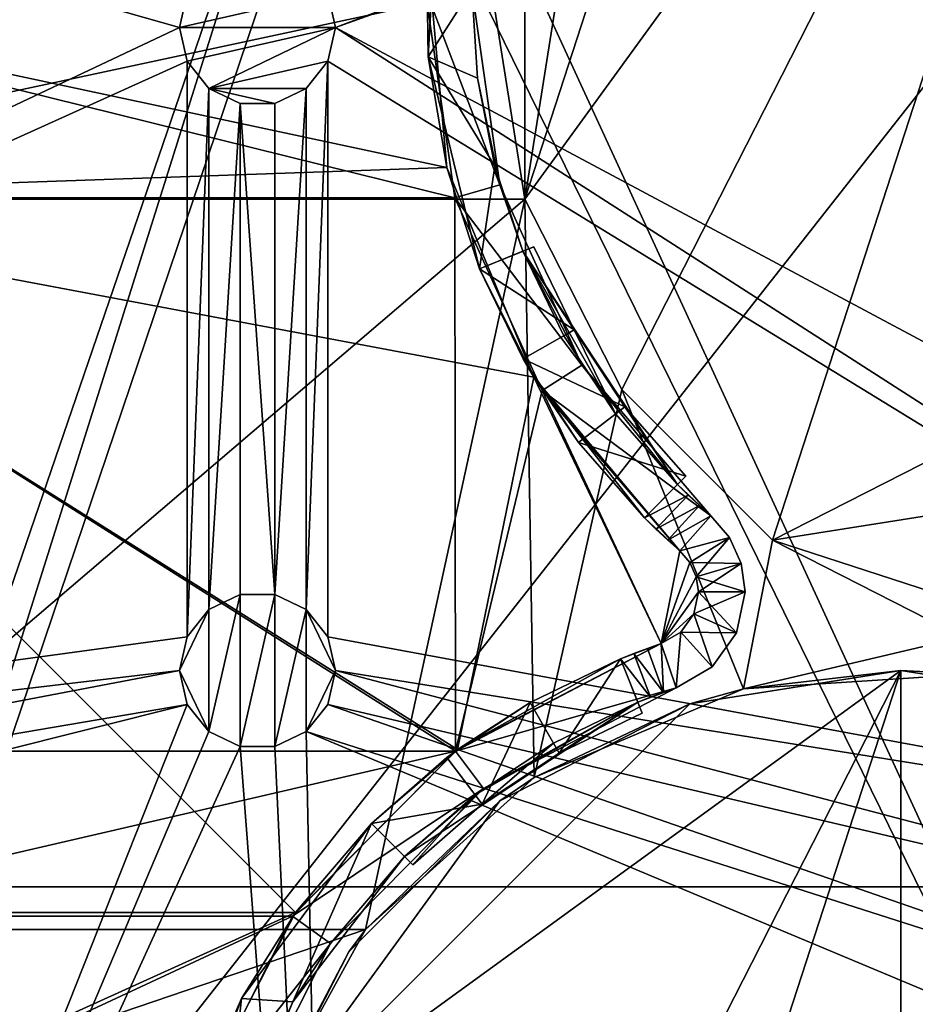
# Model space of a CAD drawing. Extents: x -3 to 104, y -79 to 161.
# Tile 56 of 203: x 50 to 73, y -46 to -21. Entities that reach past the tile are written whole.
import ezdxf

# ---------------------------------------------------------------- set-up
doc = ezdxf.new("R2010")
doc.units = 0
doc.header["$MEASUREMENT"] = 0

msp = doc.modelspace()

# ---------------------------------------------------------------- linework, layer by layer
for points in [[(60.471001, 19.228001, 17.299999), (2.3, -43.349998, 17.299999), (15.471, 19.228001, 17.299999)], [(60.471001, 19.228001, 17.299999), (98.300003, -43.349998, 17.299999), (2.3, -43.349998, 17.299999)], [(73.696999, 19.1052, 17.299999), (98.300003, -43.349998, 17.299999), (60.471001, 19.228001, 17.299999)], [(98.300003, -43.349998, 18.9), (73.696999, 19.1052, 18.9), (45.495899, 13.5513, 18.9)], [(82.510002, -61.897999, 18.9), (45.495899, 13.5513, 18.9), (34.91, -61.897999, 18.9)], [(98.300003, -43.349998, 18.9), (45.495899, 13.5513, 18.9), (82.510002, -61.897999, 18.9)], [(79.949997, -2.8, -63.099998), (63.306499, -25.7078, -63.099998), (69.663803, -6.1422, -63.099998)], [(79.949997, -2.8, -63.099998), (65.792198, -30.586201, -63.099998), (63.306499, -25.7078, -63.099998)], [(69.663803, -34.457802, -63.099998), (65.792198, -30.586201, -63.099998), (79.949997, -2.8, -63.099998)], [(97.449997, -20.299999, -63.099998), (69.663803, -34.457802, -63.099998), (79.949997, -2.8, -63.099998)], [(69.663803, -6.1422, -63.099998), (63.306499, -25.7078, -63.099998), (65.792198, -10.0138, -63.099998)], [(5.7866, -7.5159, 6.9), (54.450001, -21.299999, 6.9), (54.648102, -20.432199, 6.9)], [(7.8966, -43.296799, 6.9), (54.450001, -21.299999, 6.9), (5.7866, -7.5159, 6.9)], [(58.450001, -21.299999, 6.9), (94.8134, -7.5159, 6.9), (58.2519, -20.432199, 6.9)], [(58.450001, -21.299999, 6.9), (95.271202, -8.09, 6.9), (94.8134, -7.5159, 6.9)], [(58.450001, -21.299999, 6.9), (95.428802, -41.066601, 6.9), (95.271202, -8.09, 6.9)], [(65.792198, -10.0138, -63.099998), (63.306499, -25.7078, -63.099998), (63.306499, -14.8922, -63.099998)], [(42.380001, -62.450001, 55), (82.362297, -11.5827, 55), (-1.0713, -11.5827, 55)], [(58.386398, -11.5615, 52.5), (40.8493, -62.754501, 52.5), (6.7864, -11.5615, 52.5)], [(42.380001, -62.450001, 52.5), (40.8493, -62.754501, 52.5), (58.386398, -11.5615, 52.5)], [(83.019997, -62.450001, 52.5), (42.380001, -62.450001, 52.5), (59.586399, -11.5615, 52.5)], [(59.586399, -11.5615, 52.5), (42.380001, -62.450001, 52.5), (58.386398, -11.5615, 52.5)], [(42.380001, -62.450001, 55), (83.019997, -62.450001, 55), (82.362297, -11.5827, 55)], [(82.590202, -11.5615, 52.5), (83.019997, -62.450001, 52.5), (59.586399, -11.5615, 52.5)], [(63.306499, -14.8922, -63.099998), (63.306499, -25.7078, -63.099998), (62.450001, -20.299999, -63.099998)], [(61.135399, -16.472099, -1.6), (60.830502, -22.056801, -1.6), (60.7882, -19.0895, 1)], [(61.135399, -16.472099, -1.6), (61.950001, -20.299999, -1.6), (60.830502, -22.056801, -1.6)], [(61.306801, -24.890301, 1), (39.849998, -20.299999, 1), (60.7882, -19.0895, 1)], [(60.7882, -19.0895, 1), (60.830502, -22.056801, -1.6), (61.306801, -24.890301, 1)], [(62.450001, -20.299999, 5.3), (37.293499, -25.7078, 5.3), (38.150002, -20.299999, 5.3)], [(63.306499, -25.7078, 5.3), (37.293499, -25.7078, 5.3), (62.450001, -20.299999, 5.3)], [(39.083698, -25.670099, 2.8), (61.5163, -25.670099, 2.8), (39.849998, -20.299999, 2.8)], [(61.306801, -24.890301, 1), (39.083698, -25.670099, 1), (39.849998, -20.299999, 1)], [(39.849998, -20.299999, 2.8), (61.5163, -25.670099, 2.8), (60.75, -20.299999, 2.8)], [(54.450001, -21.299999, 8.9), (54.648102, -20.432199, 6.9), (54.450001, -21.299999, 6.9)], [(54.450001, -21.299999, 8.9), (54.648102, -20.432199, 8.9), (54.648102, -20.432199, 6.9)], [(54.450001, -21.299999, 8.9), (58.450001, -21.299999, 8.9), (58.2519, -20.432199, 8.9)], [(54.450001, -21.299999, 8.9), (58.2519, -20.432199, 8.9), (54.648102, -20.432199, 8.9)], [(58.2519, -20.432199, 8.9), (58.450001, -21.299999, 8.9), (58.450001, -21.299999, 6.9)], [(58.2519, -20.432199, 8.9), (58.450001, -21.299999, 6.9), (58.2519, -20.432199, 6.9)], [(61.5163, -25.670099, 5.3), (62.6684, -25.334499, 5.3), (60.75, -20.299999, 5.3)], [(60.75, -20.299999, 5.3), (62.6684, -25.334499, 5.3), (61.950001, -20.299999, 5.3)], [(60.75, -20.299999, 5.3), (60.75, -20.299999, 2.8), (61.5163, -25.670099, 2.8)], [(61.5163, -25.670099, 5.3), (60.75, -20.299999, 5.3), (61.5163, -25.670099, 2.8)], [(61.950001, -20.299999, -1.6), (62.097198, -22.5975, -1.6), (60.830502, -22.056801, -1.6)], [(62.6684, -25.334499, 5.3), (62.097198, -22.5975, -1.6), (61.950001, -20.299999, 5.3)], [(62.097198, -22.5975, -1.6), (61.950001, -20.299999, -1.6), (61.950001, -20.299999, 5.3)], [(62.450001, -20.299999, 5.3), (62.450001, -20.299999, -63.099998), (63.306499, -25.7078, -63.099998)], [(63.306499, -25.7078, 5.3), (62.450001, -20.299999, 5.3), (63.306499, -25.7078, -63.099998)], [(94.107803, -30.586201, -63.099998), (69.663803, -34.457802, -63.099998), (97.449997, -20.299999, -63.099998)], [(7.8966, -43.296799, 6.9), (54.648102, -22.167801, 6.9), (54.450001, -21.299999, 6.9)], [(54.648102, -22.167801, 8.9), (54.450001, -21.299999, 8.9), (54.450001, -21.299999, 6.9)], [(54.648102, -22.167801, 8.9), (54.450001, -21.299999, 6.9), (54.648102, -22.167801, 6.9)], [(54.648102, -22.167801, 8.9), (58.450001, -21.299999, 8.9), (54.450001, -21.299999, 8.9)], [(55.202999, -22.863701, 8.9), (58.450001, -21.299999, 8.9), (54.648102, -22.167801, 8.9)], [(55.202999, -22.863701, 8.9), (58.2519, -22.167801, 8.9), (58.450001, -21.299999, 8.9)], [(58.2519, -22.167801, 6.9), (92.7034, -43.296799, 6.9), (58.450001, -21.299999, 6.9)], [(58.450001, -21.299999, 8.9), (58.2519, -22.167801, 6.9), (58.450001, -21.299999, 6.9)], [(58.450001, -21.299999, 8.9), (58.2519, -22.167801, 8.9), (58.2519, -22.167801, 6.9)], [(58.450001, -21.299999, 6.9), (92.7034, -43.296799, 6.9), (95.428802, -41.066601, 6.9)], [(7.8966, -43.296799, 6.9), (54.648102, -36.932201, 6.9), (54.648102, -22.167801, 6.9)], [(54.648102, -36.932201, 6.9), (55.202999, -22.863701, 6.9), (54.648102, -22.167801, 6.9)], [(55.202999, -22.863701, 8.9), (54.648102, -22.167801, 6.9), (55.202999, -22.863701, 6.9)], [(55.202999, -22.863701, 8.9), (54.648102, -22.167801, 8.9), (54.648102, -22.167801, 6.9)], [(55.202999, -22.863701, 8.9), (57.696999, -22.863701, 8.9), (58.2519, -22.167801, 8.9)], [(57.696999, -36.236301, 6.9), (58.2519, -22.167801, 6.9), (57.696999, -22.863701, 6.9)], [(58.2519, -36.932201, 6.9), (58.2519, -22.167801, 6.9), (57.696999, -36.236301, 6.9)], [(58.2519, -22.167801, 8.9), (57.696999, -22.863701, 6.9), (58.2519, -22.167801, 6.9)], [(58.2519, -22.167801, 8.9), (57.696999, -22.863701, 8.9), (57.696999, -22.863701, 6.9)], [(58.2519, -36.932201, 6.9), (92.7034, -43.296799, 6.9), (58.2519, -22.167801, 6.9)], [(60.830502, -22.056801, -1.6), (62.148102, -27.492399, -1.6), (61.306801, -24.890301, 1)], [(60.830502, -22.056801, -1.6), (62.097198, -22.5975, -1.6), (62.536499, -24.8575, -1.6)], [(60.830502, -22.056801, -1.6), (62.536499, -24.8575, -1.6), (62.148102, -27.492399, -1.6)], [(62.536499, -24.8575, -1.6), (62.097198, -22.5975, -1.6), (62.6684, -25.334499, 5.3)], [(54.648102, -36.932201, 6.9), (55.202999, -36.236301, 6.9), (55.202999, -22.863701, 6.9)], [(55.202999, -36.236301, 6.9), (56.005001, -23.249901, 6.9), (55.202999, -22.863701, 6.9)], [(56.005001, -23.249901, 8.9), (55.202999, -22.863701, 6.9), (56.005001, -23.249901, 6.9)], [(56.005001, -23.249901, 8.9), (55.202999, -22.863701, 8.9), (55.202999, -22.863701, 6.9)], [(55.202999, -22.863701, 8.9), (56.005001, -23.249901, 8.9), (56.895, -23.249901, 8.9)], [(55.202999, -22.863701, 8.9), (56.895, -23.249901, 8.9), (57.696999, -22.863701, 8.9)], [(56.895, -35.850101, 6.9), (57.696999, -22.863701, 6.9), (56.895, -23.249901, 6.9)], [(56.895, -35.850101, 6.9), (57.696999, -36.236301, 6.9), (57.696999, -22.863701, 6.9)], [(57.696999, -22.863701, 8.9), (56.895, -23.249901, 6.9), (57.696999, -22.863701, 6.9)], [(57.696999, -22.863701, 8.9), (56.895, -23.249901, 8.9), (56.895, -23.249901, 6.9)], [(55.202999, -36.236301, 6.9), (56.005001, -35.850101, 6.9), (56.005001, -23.249901, 6.9)], [(56.895, -35.850101, 6.9), (56.895, -23.249901, 6.9), (56.005001, -23.249901, 6.9)], [(56.005001, -35.850101, 6.9), (56.895, -35.850101, 6.9), (56.005001, -23.249901, 6.9)], [(56.895, -23.249901, 8.9), (56.005001, -23.249901, 6.9), (56.895, -23.249901, 6.9)], [(56.895, -23.249901, 8.9), (56.005001, -23.249901, 8.9), (56.005001, -23.249901, 6.9)], [(63.540699, -30.268801, 1), (39.083698, -25.670099, 1), (61.306801, -24.890301, 1)], [(61.306801, -24.890301, 1), (62.148102, -27.492399, -1.6), (63.540699, -30.268801, 1)], [(62.536499, -24.8575, -1.6), (63.2607, -27.0429, -1.6), (62.148102, -27.492399, -1.6)], [(63.2607, -27.0429, -1.6), (62.536499, -24.8575, -1.6), (62.6684, -25.334499, 5.3)], [(61.5163, -25.670099, 5.3), (64.766197, -29.9671, 5.3), (62.6684, -25.334499, 5.3)], [(64.766197, -29.9671, 5.3), (63.2607, -27.0429, -1.6), (62.6684, -25.334499, 5.3)], [(63.306499, -25.7078, 5.3), (41.377602, -44.446301, 5.3), (37.293499, -25.7078, 5.3)], [(39.0681, -39.864101, 2.8), (61.531898, -39.864101, 2.8), (39.083698, -25.670099, 2.8)], [(39.083698, -25.670099, 2.8), (61.531898, -39.864101, 2.8), (61.5163, -25.670099, 2.8)], [(61.581902, -39.827301, 1), (39.083698, -25.670099, 1), (63.540699, -30.268801, 1)], [(57.4254, -44.0028, 1), (43.174599, -44.0028, 1), (39.083698, -25.670099, 1)], [(57.4254, -44.0028, 1), (39.083698, -25.670099, 1), (61.581902, -39.827301, 1)], [(59.222401, -44.446301, 5.3), (41.377602, -44.446301, 5.3), (63.306499, -25.7078, 5.3)], [(63.5466, -40.541, 5.3), (59.222401, -44.446301, 5.3), (63.306499, -25.7078, 5.3)], [(61.5163, -25.670099, 2.8), (61.531898, -39.864101, 2.8), (63.754002, -30.611601, 2.8)], [(63.754002, -30.611601, 5.3), (64.766197, -29.9671, 5.3), (61.5163, -25.670099, 5.3)], [(61.5163, -25.670099, 5.3), (61.5163, -25.670099, 2.8), (63.754002, -30.611601, 2.8)], [(63.754002, -30.611601, 5.3), (61.5163, -25.670099, 5.3), (63.754002, -30.611601, 2.8)], [(65.792198, -30.586201, 5.3), (63.5466, -40.541, 5.3), (63.306499, -25.7078, 5.3)], [(65.792198, -30.586201, 5.3), (63.306499, -25.7078, -63.099998), (65.792198, -30.586201, -63.099998)], [(65.792198, -30.586201, 5.3), (63.306499, -25.7078, 5.3), (63.306499, -25.7078, -63.099998)], [(62.148102, -27.492399, -14), (63.2607, -27.0429, -12.2), (63.538799, -26.9305, -14)], [(62.148102, -27.492399, -14), (63.538799, -26.9305, -14), (64.570099, -29.060699, -14)], [(63.2607, -27.0429, -12.2), (63.538799, -26.9305, -12.2), (63.538799, -26.9305, -14)], [(63.538799, -26.9305, -12.2), (63.2607, -27.0429, -12.2), (64.570099, -29.060699, -12.2)], [(63.538799, -26.9305, -12.2), (64.570099, -29.060699, -12.2), (63.538799, -26.9305, -14)], [(63.538799, -26.9305, -14), (64.570099, -29.060699, -12.2), (64.570099, -29.060699, -14)], [(62.148102, -27.492399, -14), (62.148102, -27.492399, -1.6), (63.2607, -27.0429, -12.2)], [(62.148102, -27.492399, -1.6), (63.2607, -27.0429, -1.6), (63.2607, -27.0429, -12.2)], [(67.222099, -33.027901, -1.6), (63.2607, -27.0429, -1.6), (64.766197, -29.9671, 5.3)], [(67.222099, -33.027901, -1.6), (65.637802, -31.216101, -12.2), (63.2607, -27.0429, -1.6)], [(65.637802, -31.216101, -12.2), (64.309402, -29.2092, -12.2), (63.2607, -27.0429, -1.6)], [(64.309402, -29.2092, -12.2), (63.2607, -27.0429, -12.2), (63.2607, -27.0429, -1.6)], [(63.2607, -27.0429, -12.2), (64.309402, -29.2092, -12.2), (64.570099, -29.060699, -12.2)], [(63.266701, -29.803101, -14), (63.540699, -30.268801, 1), (62.148102, -27.492399, -1.6)], [(62.148102, -27.492399, -14), (63.266701, -29.803101, -14), (62.148102, -27.492399, -1.6)], [(62.148102, -27.492399, -14), (64.570099, -29.060699, -14), (63.266701, -29.803101, -14)], [(63.266701, -29.803101, -14), (64.570099, -29.060699, -14), (65.876404, -31.034201, -14)], [(64.570099, -29.060699, -12.2), (64.309402, -29.2092, -12.2), (65.637802, -31.216101, -12.2)], [(64.570099, -29.060699, -12.2), (65.637802, -31.216101, -12.2), (65.876404, -31.034201, -12.2)], [(64.570099, -29.060699, -14), (64.570099, -29.060699, -12.2), (65.876404, -31.034201, -14)], [(64.570099, -29.060699, -12.2), (65.876404, -31.034201, -12.2), (65.876404, -31.034201, -14)], [(63.266701, -29.803101, -14), (64.683701, -31.943899, -14), (63.540699, -30.268801, 1)], [(63.266701, -29.803101, -14), (65.876404, -31.034201, -14), (64.683701, -31.943899, -14)], [(63.754002, -30.611601, 5.3), (68.076103, -33.828098, 5.3), (64.766197, -29.9671, 5.3)], [(67.222099, -33.027901, -1.6), (64.766197, -29.9671, 5.3), (68.076103, -33.828098, 5.3)], [(66.8088, -37.108601, 1), (61.581902, -39.827301, 1), (63.540699, -30.268801, 1)], [(66.8088, -37.108601, 1), (63.540699, -30.268801, 1), (67.2845, -34.73, 1)], [(63.540699, -30.268801, 1), (66.373497, -33.876499, -1.6), (67.2845, -34.73, 1)], [(64.683701, -31.943899, -14), (66.373497, -33.876499, -1.6), (63.540699, -30.268801, 1)], [(61.531898, -39.864101, 2.8), (66.8088, -37.108601, 2.8), (63.754002, -30.611601, 2.8)], [(68.9133, -38.2719, 5.3), (63.5466, -40.541, 5.3), (65.792198, -30.586201, 5.3)], [(63.754002, -30.611601, 2.8), (66.8088, -37.108601, 2.8), (67.2845, -34.73, 2.8)], [(63.754002, -30.611601, 5.3), (67.2845, -34.73, 5.3), (68.076103, -33.828098, 5.3)], [(63.754002, -30.611601, 5.3), (63.754002, -30.611601, 2.8), (67.2845, -34.73, 2.8)], [(67.2845, -34.73, 5.3), (63.754002, -30.611601, 5.3), (67.2845, -34.73, 2.8)], [(69.663803, -34.457802, 5.3), (68.9133, -38.2719, 5.3), (65.792198, -30.586201, 5.3)], [(69.663803, -34.457802, 5.3), (65.792198, -30.586201, -63.099998), (69.663803, -34.457802, -63.099998)], [(69.663803, -34.457802, 5.3), (65.792198, -30.586201, 5.3), (65.792198, -30.586201, -63.099998)], [(79.949997, -37.799999, -63.099998), (69.663803, -34.457802, -63.099998), (94.107803, -30.586201, -63.099998)], [(64.683701, -31.943899, -14), (65.876404, -31.034201, -14), (67.434196, -32.8158, -14)], [(65.876404, -31.034201, -12.2), (65.637802, -31.216101, -12.2), (67.222099, -33.027901, -12.2)], [(65.876404, -31.034201, -12.2), (67.222099, -33.027901, -12.2), (67.434196, -32.8158, -12.2)], [(65.876404, -31.034201, -14), (65.876404, -31.034201, -12.2), (67.434196, -32.8158, -14)], [(65.876404, -31.034201, -12.2), (67.434196, -32.8158, -12.2), (67.434196, -32.8158, -14)], [(67.222099, -33.027901, -12.2), (65.637802, -31.216101, -12.2), (67.222099, -33.027901, -1.6)], [(64.683701, -31.943899, -14), (66.373497, -33.876499, -14), (66.373497, -33.876499, -1.6)], [(64.683701, -31.943899, -14), (67.434196, -32.8158, -14), (66.373497, -33.876499, -14)], [(67.434196, -32.8158, -14), (67.222099, -33.027901, -12.2), (66.373497, -33.876499, -14)], [(67.434196, -32.8158, -12.2), (67.222099, -33.027901, -12.2), (67.434196, -32.8158, -14)], [(67.222099, -33.027901, -1.6), (66.373497, -33.876499, -1.6), (67.222099, -33.027901, -12.2)], [(67.222099, -33.027901, -12.2), (66.373497, -33.876499, -1.6), (66.373497, -33.876499, -14)], [(66.373497, -33.876499, -1.6), (67.222099, -33.027901, -1.6), (67.5009, -33.3008, -1.6)], [(67.5009, -33.3008, -1.6), (67.222099, -33.027901, -1.6), (68.076103, -33.828098, 5.3)], [(66.373497, -33.876499, -1.6), (67.5009, -33.3008, -1.6), (66.670998, -34.1675, -1.6)], [(67.5009, -33.3008, -1.6), (67.785698, -33.5676, -1.6), (66.670998, -34.1675, -1.6)], [(67.785698, -33.5676, -1.6), (67.5009, -33.3008, -1.6), (68.076103, -33.828098, 5.3)], [(66.670998, -34.1675, -1.6), (67.785698, -33.5676, -1.6), (66.974701, -34.452099, -1.6)], [(67.785698, -33.5676, -1.6), (68.076103, -33.828098, -1.6), (66.974701, -34.452099, -1.6)], [(68.076103, -33.828098, -1.6), (67.785698, -33.5676, -1.6), (68.076103, -33.828098, 5.3)], [(66.974701, -34.452099, -1.6), (68.076103, -33.828098, -1.6), (67.2845, -34.73, -1.6)], [(67.2845, -34.73, 5.3), (68.554199, -34.385799, 5.3), (68.076103, -33.828098, 5.3)], [(68.076103, -33.828098, -1.6), (68.554199, -34.385799, -1.6), (67.2845, -34.73, -1.6)], [(68.554199, -34.385799, 5.3), (68.554199, -34.385799, -1.6), (68.076103, -33.828098, -1.6)], [(68.076103, -33.828098, 5.3), (68.554199, -34.385799, 5.3), (68.076103, -33.828098, -1.6)], [(66.373497, -33.876499, -1.6), (66.670998, -34.1675, -1.6), (67.2845, -34.73, 1)], [(66.670998, -34.1675, -1.6), (66.974701, -34.452099, -1.6), (67.2845, -34.73, 1)], [(66.974701, -34.452099, -1.6), (67.2845, -34.73, -1.6), (67.2845, -34.73, 1)], [(67.541901, -35.0303, 5.3), (68.554199, -34.385799, 5.3), (67.2845, -34.73, 5.3)], [(67.2845, -34.73, -1.6), (68.554199, -34.385799, -1.6), (67.541901, -35.0303, -1.6)], [(67.541901, -35.0303, 5.3), (68.857201, -35.055, 5.3), (68.554199, -34.385799, 5.3)], [(67.541901, -35.0303, -1.6), (68.554199, -34.385799, -1.6), (67.705101, -35.390598, -1.6)], [(68.554199, -34.385799, -1.6), (68.857201, -35.055, -1.6), (67.705101, -35.390598, -1.6)], [(68.857201, -35.055, 5.3), (68.857201, -35.055, -1.6), (68.554199, -34.385799, -1.6)], [(68.554199, -34.385799, 5.3), (68.857201, -35.055, 5.3), (68.554199, -34.385799, -1.6)], [(74.542198, -36.943501, 5.3), (68.9133, -38.2719, 5.3), (69.663803, -34.457802, 5.3)], [(69.663803, -34.457802, 5.3), (69.663803, -34.457802, -63.099998), (74.542198, -36.943501, -63.099998)], [(74.542198, -36.943501, 5.3), (69.663803, -34.457802, 5.3), (74.542198, -36.943501, -63.099998)], [(74.542198, -36.943501, -63.099998), (69.663803, -34.457802, -63.099998), (79.949997, -37.799999, -63.099998)], [(67.2845, -34.73, 2.8), (66.8088, -37.108601, 2.8), (67.541901, -35.0303, 2.8)], [(66.8088, -37.108601, 1), (67.2845, -34.73, 1), (67.541901, -35.0303, 1)], [(67.2845, -34.73, 2.8), (67.541901, -35.0303, 2.8), (67.2845, -34.73, 5.3)], [(67.2845, -34.73, 5.3), (67.541901, -35.0303, 2.8), (67.541901, -35.0303, 5.3)], [(67.2845, -34.73, -1.6), (67.541901, -35.0303, -1.6), (67.2845, -34.73, 1)], [(67.2845, -34.73, 1), (67.541901, -35.0303, -1.6), (67.541901, -35.0303, 1)], [(67.541901, -35.0303, 2.8), (66.8088, -37.108601, 2.8), (67.705101, -35.390598, 2.8)], [(66.8088, -37.108601, 1), (67.541901, -35.0303, 1), (67.705101, -35.390598, 1)], [(67.705101, -35.390598, 5.3), (68.857201, -35.055, 5.3), (67.541901, -35.0303, 5.3)], [(67.541901, -35.0303, 5.3), (67.705101, -35.390598, 2.8), (67.705101, -35.390598, 5.3)], [(67.541901, -35.0303, 2.8), (67.705101, -35.390598, 2.8), (67.541901, -35.0303, 5.3)], [(67.541901, -35.0303, 1), (67.705101, -35.390598, -1.6), (67.705101, -35.390598, 1)], [(67.541901, -35.0303, -1.6), (67.705101, -35.390598, -1.6), (67.541901, -35.0303, 1)], [(67.705101, -35.390598, 5.3), (68.960999, -35.7822, 5.3), (68.857201, -35.055, 5.3)], [(67.705101, -35.390598, -1.6), (68.857201, -35.055, -1.6), (67.761002, -35.7822, -1.6)], [(67.761002, -35.7822, -1.6), (68.857201, -35.055, -1.6), (68.960999, -35.7822, -1.6)], [(68.960999, -35.7822, 5.3), (68.960999, -35.7822, -1.6), (68.857201, -35.055, -1.6)], [(68.857201, -35.055, 5.3), (68.960999, -35.7822, 5.3), (68.857201, -35.055, -1.6)], [(67.705101, -35.390598, 2.8), (66.8088, -37.108601, 2.8), (67.761002, -35.7822, 2.8)], [(66.8088, -37.108601, 1), (67.705101, -35.390598, 1), (67.761002, -35.7822, 1)], [(67.761002, -35.7822, 5.3), (68.960999, -35.7822, 5.3), (67.705101, -35.390598, 5.3)], [(67.705101, -35.390598, 5.3), (67.761002, -35.7822, 2.8), (67.761002, -35.7822, 5.3)], [(67.705101, -35.390598, 2.8), (67.761002, -35.7822, 2.8), (67.705101, -35.390598, 5.3)], [(67.705101, -35.390598, 1), (67.761002, -35.7822, -1.6), (67.761002, -35.7822, 1)], [(67.705101, -35.390598, -1.6), (67.761002, -35.7822, -1.6), (67.705101, -35.390598, 1)], [(55.202999, -36.236301, 8.9), (56.005001, -35.850101, 6.9), (55.202999, -36.236301, 6.9)], [(55.202999, -36.236301, 8.9), (56.005001, -35.850101, 8.9), (56.005001, -35.850101, 6.9)], [(55.202999, -39.363701, 8.9), (56.005001, -35.850101, 8.9), (55.202999, -36.236301, 8.9)], [(55.202999, -39.363701, 8.9), (56.005001, -39.749901, 8.9), (56.005001, -35.850101, 8.9)], [(56.005001, -35.850101, 8.9), (56.895, -35.850101, 6.9), (56.005001, -35.850101, 6.9)], [(56.005001, -35.850101, 8.9), (56.895, -35.850101, 8.9), (56.895, -35.850101, 6.9)], [(56.005001, -39.749901, 8.9), (56.895, -35.850101, 8.9), (56.005001, -35.850101, 8.9)], [(56.005001, -39.749901, 8.9), (56.895, -39.749901, 8.9), (56.895, -35.850101, 8.9)], [(56.895, -35.850101, 8.9), (57.696999, -36.236301, 6.9), (56.895, -35.850101, 6.9)], [(56.895, -35.850101, 8.9), (57.696999, -36.236301, 8.9), (57.696999, -36.236301, 6.9)], [(56.895, -39.749901, 8.9), (57.696999, -36.236301, 8.9), (56.895, -35.850101, 8.9)], [(66.8088, -37.108601, 2.8), (67.642097, -36.346802, 2.8), (67.761002, -35.7822, 2.8)], [(67.642097, -36.346802, 1), (66.8088, -37.108601, 1), (67.761002, -35.7822, 1)], [(67.642097, -36.346802, 5.3), (68.740196, -36.8307, 5.3), (67.761002, -35.7822, 5.3)], [(67.761002, -35.7822, 5.3), (67.761002, -35.7822, 2.8), (67.642097, -36.346802, 5.3)], [(67.761002, -35.7822, 2.8), (67.642097, -36.346802, 2.8), (67.642097, -36.346802, 5.3)], [(67.642097, -36.346802, -1.6), (68.960999, -35.7822, -1.6), (68.740196, -36.8307, -1.6)], [(67.761002, -35.7822, -1.6), (68.960999, -35.7822, -1.6), (67.642097, -36.346802, -1.6)], [(67.761002, -35.7822, 1), (67.642097, -36.346802, -1.6), (67.642097, -36.346802, 1)], [(67.761002, -35.7822, -1.6), (67.642097, -36.346802, -1.6), (67.761002, -35.7822, 1)], [(67.761002, -35.7822, 5.3), (68.740196, -36.8307, 5.3), (68.960999, -35.7822, 5.3)], [(68.740196, -36.8307, 5.3), (68.740196, -36.8307, -1.6), (68.960999, -35.7822, -1.6)], [(68.960999, -35.7822, 5.3), (68.740196, -36.8307, 5.3), (68.960999, -35.7822, -1.6)], [(54.450001, -37.799999, 8.9), (55.202999, -36.236301, 8.9), (54.648102, -36.932201, 8.9)], [(55.202999, -39.363701, 8.9), (55.202999, -36.236301, 8.9), (54.450001, -37.799999, 8.9)], [(54.648102, -36.932201, 8.9), (55.202999, -36.236301, 6.9), (54.648102, -36.932201, 6.9)], [(54.648102, -36.932201, 8.9), (55.202999, -36.236301, 8.9), (55.202999, -36.236301, 6.9)], [(56.895, -39.749901, 8.9), (57.696999, -39.363701, 8.9), (57.696999, -36.236301, 8.9)], [(57.696999, -36.236301, 8.9), (58.2519, -36.932201, 6.9), (57.696999, -36.236301, 6.9)], [(57.696999, -36.236301, 8.9), (58.2519, -36.932201, 8.9), (58.2519, -36.932201, 6.9)], [(58.450001, -37.799999, 8.9), (58.2519, -36.932201, 8.9), (57.696999, -36.236301, 8.9)], [(57.696999, -39.363701, 8.9), (58.450001, -37.799999, 8.9), (57.696999, -36.236301, 8.9)], [(66.8088, -37.108601, 2.8), (67.305603, -36.815399, 2.8), (67.642097, -36.346802, 2.8)], [(67.305603, -36.815399, 1), (66.8088, -37.108601, 1), (67.642097, -36.346802, 1)], [(67.305603, -36.815399, 5.3), (68.115402, -37.701099, 5.3), (67.642097, -36.346802, 5.3)], [(67.642097, -36.346802, 5.3), (67.642097, -36.346802, 2.8), (67.305603, -36.815399, 5.3)], [(67.642097, -36.346802, 2.8), (67.305603, -36.815399, 2.8), (67.305603, -36.815399, 5.3)], [(67.642097, -36.346802, -1.6), (68.740196, -36.8307, -1.6), (67.305603, -36.815399, -1.6)], [(67.642097, -36.346802, 1), (67.305603, -36.815399, -1.6), (67.305603, -36.815399, 1)], [(67.642097, -36.346802, -1.6), (67.305603, -36.815399, -1.6), (67.642097, -36.346802, 1)], [(67.642097, -36.346802, 5.3), (68.115402, -37.701099, 5.3), (68.740196, -36.8307, 5.3)], [(66.8088, -37.108601, 5.3), (67.192596, -38.245602, 5.3), (67.305603, -36.815399, 5.3)], [(67.305603, -36.815399, 5.3), (67.305603, -36.815399, 2.8), (66.8088, -37.108601, 5.3)], [(67.305603, -36.815399, 2.8), (66.8088, -37.108601, 2.8), (66.8088, -37.108601, 5.3)], [(66.8088, -37.108601, -1.6), (67.305603, -36.815399, -1.6), (67.192596, -38.245602, -1.6)], [(67.305603, -36.815399, 1), (66.8088, -37.108601, -1.6), (66.8088, -37.108601, 1)], [(67.305603, -36.815399, -1.6), (66.8088, -37.108601, -1.6), (67.305603, -36.815399, 1)], [(67.192596, -38.245602, 5.3), (68.115402, -37.701099, 5.3), (67.305603, -36.815399, 5.3)], [(67.305603, -36.815399, -1.6), (68.115402, -37.701099, -1.6), (67.192596, -38.245602, -1.6)], [(67.305603, -36.815399, -1.6), (68.740196, -36.8307, -1.6), (68.115402, -37.701099, -1.6)], [(68.115402, -37.701099, 5.3), (68.115402, -37.701099, -1.6), (68.740196, -36.8307, -1.6)], [(68.740196, -36.8307, 5.3), (68.115402, -37.701099, 5.3), (68.740196, -36.8307, -1.6)], [(7.8966, -43.296799, 6.9), (54.450001, -37.799999, 6.9), (54.648102, -36.932201, 6.9)], [(54.450001, -37.799999, 8.9), (54.648102, -36.932201, 6.9), (54.450001, -37.799999, 6.9)], [(54.450001, -37.799999, 8.9), (54.648102, -36.932201, 8.9), (54.648102, -36.932201, 6.9)], [(58.450001, -37.799999, 6.9), (92.7034, -43.296799, 6.9), (58.2519, -36.932201, 6.9)], [(58.2519, -36.932201, 8.9), (58.450001, -37.799999, 8.9), (58.450001, -37.799999, 6.9)], [(58.2519, -36.932201, 8.9), (58.450001, -37.799999, 6.9), (58.2519, -36.932201, 6.9)], [(61.531898, -39.864101, 5.3), (67.192596, -38.245602, 5.3), (66.8088, -37.108601, 5.3)], [(61.531898, -39.864101, 5.3), (66.8088, -37.108601, 5.3), (66.8088, -37.108601, 2.8)], [(61.531898, -39.864101, 5.3), (66.8088, -37.108601, 2.8), (61.531898, -39.864101, 2.8)], [(65.757599, -37.4981, -1.6), (61.581902, -39.827301, 1), (66.8088, -37.108601, 1)], [(66.1054, -37.361401, -1.6), (65.757599, -37.4981, -1.6), (66.8088, -37.108601, 1)], [(66.455902, -37.231602, -1.6), (66.1054, -37.361401, -1.6), (66.8088, -37.108601, 1)], [(66.455902, -37.231602, -1.6), (66.8088, -37.108601, -1.6), (66.861702, -38.360901, -1.6)], [(66.8088, -37.108601, -1.6), (66.455902, -37.231602, -1.6), (66.8088, -37.108601, 1)], [(66.8088, -37.108601, -1.6), (67.192596, -38.245602, -1.6), (66.861702, -38.360901, -1.6)], [(74.727402, -37.890499, 5.3), (68.9133, -38.2719, 5.3), (74.542198, -36.943501, 5.3)], [(65.757599, -37.4981, -1.6), (66.1054, -37.361401, -1.6), (66.533203, -38.482601, -1.6)], [(66.1054, -37.361401, -1.6), (66.455902, -37.231602, -1.6), (66.861702, -38.360901, -1.6)], [(66.1054, -37.361401, -1.6), (66.861702, -38.360901, -1.6), (66.533203, -38.482601, -1.6)], [(63.446899, -38.616699, -14), (61.581902, -39.827301, 1), (65.757599, -37.4981, -1.6)], [(65.757599, -37.4981, -14), (63.446899, -38.616699, -14), (65.757599, -37.4981, -1.6)], [(63.446899, -38.616699, -14), (65.757599, -37.4981, -14), (64.189301, -39.920101, -14)], [(65.757599, -37.4981, -14), (66.319504, -38.888802, -14), (64.189301, -39.920101, -14)], [(65.757599, -37.4981, -1.6), (66.533203, -38.482601, -1.6), (66.2071, -38.610699, -1.6)], [(65.757599, -37.4981, -14), (66.319504, -38.888802, -13.7), (66.319504, -38.888802, -14)], [(65.757599, -37.4981, -14), (66.2071, -38.610699, -12.2), (66.319504, -38.888802, -13.7)], [(65.757599, -37.4981, -14), (65.757599, -37.4981, -1.6), (66.2071, -38.610699, -12.2)], [(65.757599, -37.4981, -1.6), (66.2071, -38.610699, -1.6), (66.2071, -38.610699, -12.2)], [(9.6799, -46.333401, 6.9), (54.450001, -37.799999, 6.9), (7.8966, -43.296799, 6.9)], [(9.6799, -46.333401, 6.9), (54.648102, -38.667801, 6.9), (54.450001, -37.799999, 6.9)], [(54.648102, -38.667801, 8.9), (54.450001, -37.799999, 8.9), (54.450001, -37.799999, 6.9)], [(54.648102, -38.667801, 8.9), (54.450001, -37.799999, 6.9), (54.648102, -38.667801, 6.9)], [(55.202999, -39.363701, 8.9), (54.450001, -37.799999, 8.9), (54.648102, -38.667801, 8.9)], [(72.949997, -37.799999, -63.099998), (56.306499, -49.8922, -63.099998), (67.542198, -38.656502, -63.099998)], [(72.949997, -37.799999, -63.099998), (58.792198, -65.586197, -63.099998), (56.306499, -49.8922, -63.099998)], [(57.696999, -39.363701, 8.9), (58.2519, -38.667801, 8.9), (58.450001, -37.799999, 8.9)], [(58.2519, -38.667801, 6.9), (90.920097, -46.333401, 6.9), (58.450001, -37.799999, 6.9)], [(58.450001, -37.799999, 8.9), (58.2519, -38.667801, 6.9), (58.450001, -37.799999, 6.9)], [(58.450001, -37.799999, 8.9), (58.2519, -38.667801, 8.9), (58.2519, -38.667801, 6.9)], [(58.450001, -37.799999, 6.9), (90.920097, -46.333401, 6.9), (92.7034, -43.296799, 6.9)], [(62.663799, -69.457802, -63.099998), (58.792198, -65.586197, -63.099998), (72.949997, -37.799999, -63.099998)], [(72.949997, -72.800003, -63.099998), (62.663799, -69.457802, -63.099998), (72.949997, -37.799999, -63.099998)], [(67.192596, -38.245602, 5.3), (67.192596, -38.245602, -1.6), (68.115402, -37.701099, -1.6)], [(68.115402, -37.701099, 5.3), (67.192596, -38.245602, 5.3), (68.115402, -37.701099, -1.6)], [(68.9133, -38.2719, 5.3), (72.949997, -37.799999, -63.099998), (67.542198, -38.656502, -63.099998)], [(68.9133, -38.2719, 5.3), (74.727402, -37.890499, 5.3), (72.949997, -37.799999, -63.099998)], [(74.727402, -37.890499, 5.3), (78.357803, -38.656502, -63.099998), (72.949997, -37.799999, -63.099998)], [(78.357803, -38.656502, -63.099998), (72.949997, -72.800003, -63.099998), (72.949997, -37.799999, -63.099998)], [(62.245602, -40.8288, 5.3), (67.192596, -38.245602, 5.3), (61.531898, -39.864101, 5.3)], [(62.245602, -40.8288, 5.3), (66.2071, -38.610699, -1.6), (67.192596, -38.245602, 5.3)], [(63.5466, -40.541, 5.3), (68.9133, -38.2719, 5.3), (67.542198, -38.656502, -63.099998)], [(66.2071, -38.610699, -1.6), (66.533203, -38.482601, -1.6), (67.192596, -38.245602, 5.3)], [(66.533203, -38.482601, -1.6), (66.861702, -38.360901, -1.6), (67.192596, -38.245602, 5.3)], [(66.861702, -38.360901, -1.6), (67.192596, -38.245602, -1.6), (67.192596, -38.245602, 5.3)], [(60.222099, -42.572102, -1.6), (66.2071, -38.610699, -1.6), (62.245602, -40.8288, 5.3)], [(60.222099, -42.572102, -1.6), (62.033901, -40.987801, -12.2), (66.2071, -38.610699, -1.6)], [(63.446899, -38.616699, -14), (61.306099, -40.033699, -14), (61.581902, -39.827301, 1)], [(61.306099, -40.033699, -14), (63.446899, -38.616699, -14), (62.215801, -41.226398, -14)], [(62.033901, -40.987801, -12.2), (64.040802, -39.659401, -12.2), (66.2071, -38.610699, -1.6)], [(63.446899, -38.616699, -14), (64.189301, -39.920101, -14), (62.215801, -41.226398, -14)], [(64.040802, -39.659401, -12.2), (66.2071, -38.610699, -12.2), (66.2071, -38.610699, -1.6)], [(66.2071, -38.610699, -12.2), (64.040802, -39.659401, -12.2), (64.189301, -39.920101, -13.7)], [(66.2071, -38.610699, -12.2), (64.189301, -39.920101, -13.7), (66.319504, -38.888802, -13.7)], [(10.3, -49.799999, 6.9), (54.648102, -38.667801, 6.9), (9.6799, -46.333401, 6.9)], [(10.3, -49.799999, 6.9), (42.299999, -69.800003, 6.9), (54.648102, -38.667801, 6.9)], [(42.299999, -69.800003, 6.9), (55.202999, -39.363701, 6.9), (54.648102, -38.667801, 6.9)], [(55.202999, -39.363701, 8.9), (54.648102, -38.667801, 6.9), (55.202999, -39.363701, 6.9)], [(55.202999, -39.363701, 8.9), (54.648102, -38.667801, 8.9), (54.648102, -38.667801, 6.9)], [(67.542198, -38.656502, -63.099998), (56.306499, -49.8922, -63.099998), (62.663799, -41.1422, -63.099998)], [(57.696999, -39.363701, 6.9), (90.300003, -49.799999, 6.9), (58.2519, -38.667801, 6.9)], [(58.2519, -38.667801, 8.9), (57.696999, -39.363701, 6.9), (58.2519, -38.667801, 6.9)], [(58.2519, -38.667801, 8.9), (57.696999, -39.363701, 8.9), (57.696999, -39.363701, 6.9)], [(58.2519, -38.667801, 6.9), (90.300003, -49.799999, 6.9), (90.920097, -46.333401, 6.9)], [(63.5466, -40.541, 5.3), (67.542198, -38.656502, -63.099998), (62.663799, -41.1422, -63.099998)], [(66.319504, -38.888802, -13.7), (64.189301, -39.920101, -13.7), (66.319504, -38.888802, -14)], [(66.319504, -38.888802, -14), (64.189301, -39.920101, -13.7), (64.189301, -39.920101, -14)], [(87.107803, -65.586197, -63.099998), (72.949997, -72.800003, -63.099998), (78.357803, -38.656502, -63.099998)], [(42.299999, -69.800003, 6.9), (56.005001, -39.749901, 6.9), (55.202999, -39.363701, 6.9)], [(56.005001, -39.749901, 8.9), (55.202999, -39.363701, 6.9), (56.005001, -39.749901, 6.9)], [(56.005001, -39.749901, 8.9), (55.202999, -39.363701, 8.9), (55.202999, -39.363701, 6.9)], [(58.299999, -69.800003, 6.9), (57.696999, -39.363701, 6.9), (56.895, -39.749901, 6.9)], [(57.696999, -39.363701, 8.9), (56.895, -39.749901, 6.9), (57.696999, -39.363701, 6.9)], [(57.696999, -39.363701, 8.9), (56.895, -39.749901, 8.9), (56.895, -39.749901, 6.9)], [(57.696999, -39.363701, 6.9), (90.300003, -53.013599, 6.9), (90.300003, -49.799999, 6.9)], [(58.299999, -69.800003, 6.9), (90.300003, -53.013599, 6.9), (57.696999, -39.363701, 6.9)], [(64.040802, -39.659401, -12.2), (62.033901, -40.987801, -12.2), (62.215801, -41.226398, -13.7)], [(64.040802, -39.659401, -12.2), (62.215801, -41.226398, -13.7), (64.189301, -39.920101, -13.7)], [(43.247299, -44.103401, 2.8), (61.531898, -39.864101, 2.8), (39.0681, -39.864101, 2.8)], [(42.299999, -69.800003, 6.9), (58.299999, -69.800003, 6.9), (56.005001, -39.749901, 6.9)], [(43.247299, -44.103401, 2.8), (57.352699, -44.103401, 2.8), (61.531898, -39.864101, 2.8)], [(58.299999, -69.800003, 6.9), (56.895, -39.749901, 6.9), (56.005001, -39.749901, 6.9)], [(56.895, -39.749901, 8.9), (56.005001, -39.749901, 6.9), (56.895, -39.749901, 6.9)], [(56.895, -39.749901, 8.9), (56.005001, -39.749901, 8.9), (56.005001, -39.749901, 6.9)], [(57.352699, -44.103401, 5.3), (62.245602, -40.8288, 5.3), (61.531898, -39.864101, 5.3)], [(57.352699, -44.103401, 5.3), (61.531898, -39.864101, 2.8), (57.352699, -44.103401, 2.8)], [(57.352699, -44.103401, 5.3), (61.531898, -39.864101, 5.3), (61.531898, -39.864101, 2.8)], [(61.581902, -39.827301, 1), (59.373501, -41.723499, -1.6), (57.4254, -44.0028, 1)], [(61.306099, -40.033699, -14), (59.373501, -41.723499, -1.6), (61.581902, -39.827301, 1)], [(61.306099, -40.033699, -14), (59.373501, -41.723499, -14), (59.373501, -41.723499, -1.6)], [(59.373501, -41.723499, -14), (61.306099, -40.033699, -14), (62.215801, -41.226398, -14)], [(64.189301, -39.920101, -14), (62.215801, -41.226398, -13.7), (62.215801, -41.226398, -14)], [(64.189301, -39.920101, -13.7), (62.215801, -41.226398, -13.7), (64.189301, -39.920101, -14)], [(59.222401, -44.446301, 5.3), (63.5466, -40.541, 5.3), (62.663799, -41.1422, -63.099998)], [(57.352699, -44.103401, 5.3), (58.327499, -44.8032, 5.3), (62.245602, -40.8288, 5.3)], [(58.327499, -44.8032, 5.3), (60.222099, -42.572102, -1.6), (62.245602, -40.8288, 5.3)], [(62.663799, -41.1422, -63.099998), (56.306499, -49.8922, -63.099998), (58.792198, -45.013802, -63.099998)], [(59.222401, -44.446301, 5.3), (62.663799, -41.1422, -63.099998), (58.792198, -45.013802, -63.099998)], [(60.222099, -42.572102, -12.2), (62.033901, -40.987801, -12.2), (60.222099, -42.572102, -1.6)], [(62.033901, -40.987801, -12.2), (60.222099, -42.572102, -12.2), (60.4342, -42.784199, -13.7)], [(62.033901, -40.987801, -12.2), (60.4342, -42.784199, -13.7), (62.215801, -41.226398, -13.7)], [(59.373501, -41.723499, -14), (62.215801, -41.226398, -14), (60.4342, -42.784199, -14)], [(62.215801, -41.226398, -14), (60.4342, -42.784199, -13.7), (60.4342, -42.784199, -14)], [(62.215801, -41.226398, -13.7), (60.4342, -42.784199, -13.7), (62.215801, -41.226398, -14)], [(59.373501, -41.723499, -1.6), (56.0369, -46.212299, -1.6), (57.4254, -44.0028, 1)], [(59.373501, -41.723499, -1.6), (57.3615, -46.299999, -1.6), (56.0369, -46.212299, -1.6)], [(59.373501, -41.723499, -1.6), (60.222099, -42.572102, -1.6), (57.3615, -46.299999, -1.6)], [(60.4342, -42.784199, -13.7), (59.373501, -41.723499, -14), (60.4342, -42.784199, -14)], [(60.4342, -42.784199, -13.7), (60.222099, -42.572102, -12.2), (59.373501, -41.723499, -14)], [(60.222099, -42.572102, -1.6), (59.373501, -41.723499, -1.6), (60.222099, -42.572102, -12.2)], [(60.222099, -42.572102, -12.2), (59.373501, -41.723499, -1.6), (59.373501, -41.723499, -14)], [(57.3615, -46.299999, -1.6), (60.222099, -42.572102, -1.6), (58.327499, -44.8032, 5.3)], [(98.300003, -43.349998, 17.299999), (9.7291, -69.979897, 17.299999), (2.3, -43.349998, 17.299999)], [(98.300003, -43.349998, 17.299999), (90.870903, -69.979897, 17.299999), (9.7291, -69.979897, 17.299999)], [(57.4254, -44.0028, 1), (45.869301, -49.2421, 1), (43.174599, -44.0028, 1)], [(45.927101, -49.418999, 2.8), (57.352699, -44.103401, 2.8), (43.247299, -44.103401, 2.8)], [(54.730701, -49.2421, 1), (45.869301, -49.2421, 1), (57.4254, -44.0028, 1)], [(45.927101, -49.418999, 2.8), (54.672901, -49.418999, 2.8), (57.352699, -44.103401, 2.8)], [(57.352699, -44.103401, 5.3), (54.672901, -49.418999, 5.3), (58.327499, -44.8032, 5.3)], [(54.672901, -49.418999, 5.3), (57.352699, -44.103401, 2.8), (54.672901, -49.418999, 2.8)], [(54.672901, -49.418999, 5.3), (57.352699, -44.103401, 5.3), (57.352699, -44.103401, 2.8)], [(57.4254, -44.0028, 1), (56.0369, -46.212299, -1.6), (54.730701, -49.2421, 1)], [(59.222401, -44.446301, 5.3), (44.18, -49.554699, 5.3), (41.377602, -44.446301, 5.3)], [(56.419998, -49.554699, 5.3), (44.18, -49.554699, 5.3), (59.222401, -44.446301, 5.3)], [(56.419998, -49.554699, 5.3), (59.222401, -44.446301, 5.3), (58.792198, -45.013802, -63.099998)], [(54.672901, -49.418999, 5.3), (55.815201, -49.786598, 5.3), (58.327499, -44.8032, 5.3)], [(55.815201, -49.786598, 5.3), (57.3615, -46.299999, -1.6), (58.327499, -44.8032, 5.3)], [(56.419998, -49.554699, 5.3), (58.792198, -45.013802, -63.099998), (56.306499, -49.8922, -63.099998)], [(56.0369, -46.212299, -1.6), (54.135399, -51.472099, -1.6), (54.730701, -49.2421, 1)], [(56.0369, -46.212299, -1.6), (55.563301, -50.6413, -1.6), (54.135399, -51.472099, -1.6)], [(56.0369, -46.212299, -1.6), (57.3615, -46.299999, -1.6), (55.563301, -50.6413, -1.6)], [(55.563301, -50.6413, -1.6), (57.3615, -46.299999, -1.6), (55.815201, -49.786598, 5.3)]]:
    msp.add_3dface(points)

doc.saveas('drawing.dxf')
